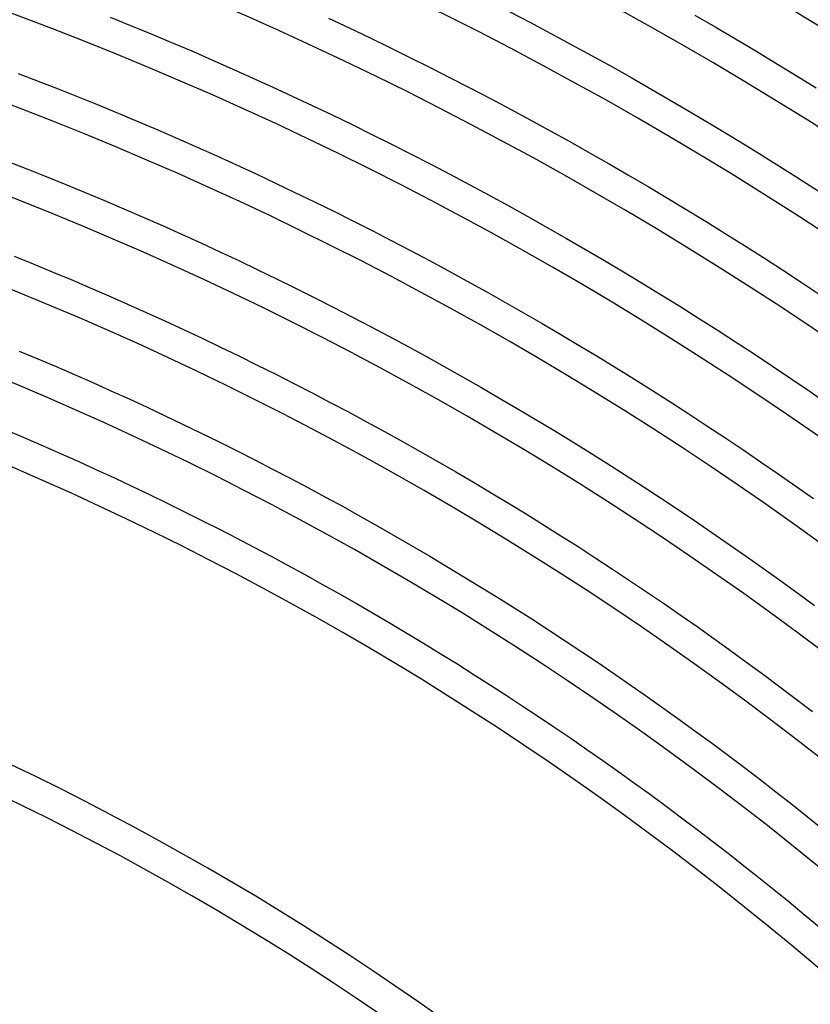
# Model space of a CAD drawing. Header units: millimetres. Extents: x -660 to 660, y -630 to 630.
# Tile 113 of 131: x 157 to 256, y 297 to 420. Entities that reach past the tile are written whole.
import ezdxf

# ---------------------------------------------------------------- set-up
doc = ezdxf.new("R2010")
doc.units = ezdxf.units.MM
doc.layers.add('THICK', color=7, linetype='Continuous')

msp = doc.modelspace()

# ---------------------------------------------------------------- linework, layer by layer
at = {"layer": 'THICK'}
for p, q in [((218.52, 420.91), (221.08, 419.56)), ((241.65, 420.51), (244.21, 419.03)), ((168.46, 420.24), (171.02, 419.21)), ((195.81, 420.11), (198.37, 418.9)), ((221.08, 419.56), (223.64, 418.21)), ((171.02, 419.21), (173.58, 418.15)), ((173.58, 418.15), (176.13, 417.09)), ((198.37, 418.9), (200.92, 417.69)), ((223.64, 418.21), (226.19, 416.84)), ((244.21, 419.03), (246.76, 417.54)), ((176.13, 417.09), (178.67, 416.01)), ((200.92, 417.69), (203.47, 416.45)), ((226.19, 416.84), (228.73, 415.45)), ((246.76, 417.54), (249.3, 416.02)), ((178.67, 416.01), (181.2, 414.91)), ((203.47, 416.45), (206, 415.2)), ((249.3, 416.02), (251.83, 414.49)), ((181.2, 414.91), (183.73, 413.79)), ((206, 415.2), (208.53, 413.94)), ((228.73, 415.45), (231.26, 414.05)), ((251.83, 414.49), (254.36, 412.95)), ((156.93, 413.2), (159.45, 412.24)), ((183.73, 413.79), (186.25, 412.67)), ((208.53, 413.94), (211.05, 412.66)), ((231.26, 414.05), (233.78, 412.63)), ((159.45, 412.24), (161.96, 411.26)), ((186.25, 412.67), (188.76, 411.52)), ((211.05, 412.66), (213.57, 411.36)), ((233.78, 412.63), (236.29, 411.19)), ((254.36, 412.95), (256.87, 411.39)), ((161.96, 411.26), (164.46, 410.26)), ((188.76, 411.52), (191.27, 410.36)), ((213.57, 411.36), (216.07, 410.05)), ((236.29, 411.19), (238.79, 409.74)), ((164.46, 410.26), (166.96, 409.25)), ((191.27, 410.36), (193.77, 409.19)), ((216.07, 410.05), (218.57, 408.73)), ((238.79, 409.74), (241.29, 408.28)), ((166.96, 409.25), (169.46, 408.23)), ((169.46, 408.23), (171.94, 407.18)), ((193.77, 409.19), (196.26, 408)), ((218.57, 408.73), (221.06, 407.39)), ((241.29, 408.28), (243.77, 406.8)), ((171.94, 407.18), (174.43, 406.13)), ((196.26, 408), (198.75, 406.79)), ((221.06, 407.39), (223.54, 406.03)), ((174.43, 406.13), (176.9, 405.06)), ((198.75, 406.79), (201.23, 405.57)), ((223.54, 406.03), (226.01, 404.66)), ((243.77, 406.8), (246.25, 405.31)), ((176.9, 405.06), (179.37, 403.97)), ((201.23, 405.57), (203.7, 404.34)), ((226.01, 404.66), (228.48, 403.27)), ((246.25, 405.31), (248.72, 403.8)), ((179.37, 403.97), (181.83, 402.87)), ((203.7, 404.34), (206.16, 403.09)), ((228.48, 403.27), (230.93, 401.87)), ((248.72, 403.8), (251.18, 402.27)), ((155.57, 402.21), (158.02, 401.26)), ((181.83, 402.87), (184.28, 401.75)), ((206.16, 403.09), (208.61, 401.82)), ((251.18, 402.27), (253.63, 400.73)), ((158.02, 401.26), (160.46, 400.28)), ((184.28, 401.75), (186.73, 400.62)), ((208.61, 401.82), (211.06, 400.54)), ((230.93, 401.87), (233.38, 400.46)), ((253.63, 400.73), (256.07, 399.18)), ((160.46, 400.28), (162.9, 399.3)), ((186.73, 400.62), (189.17, 399.47)), ((211.06, 400.54), (213.5, 399.25)), ((233.38, 400.46), (235.82, 399.03)), ((162.9, 399.3), (165.34, 398.3)), ((165.34, 398.3), (167.76, 397.28)), ((189.17, 399.47), (191.6, 398.31)), ((191.6, 398.31), (194.03, 397.14)), ((213.5, 399.25), (215.93, 397.94)), ((235.82, 399.03), (238.25, 397.58)), ((256.07, 399.18), (258.5, 397.61)), ((167.76, 397.28), (170.18, 396.25)), ((194.03, 397.14), (196.45, 395.94)), ((215.93, 397.94), (218.36, 396.61)), ((238.25, 397.58), (240.67, 396.12)), ((170.18, 396.25), (172.6, 395.2)), ((196.45, 395.94), (198.86, 394.74)), ((218.36, 396.61), (220.77, 395.28)), ((240.67, 396.12), (243.08, 394.64)), ((172.6, 395.2), (175, 394.14)), ((198.86, 394.74), (201.26, 393.52)), ((220.77, 395.28), (223.18, 393.92)), ((243.08, 394.64), (245.48, 393.15)), ((175, 394.14), (177.41, 393.07)), ((201.26, 393.52), (203.66, 392.28)), ((223.18, 393.92), (225.58, 392.55)), ((177.41, 393.07), (179.8, 391.98)), ((203.66, 392.28), (206.05, 391.03)), ((225.58, 392.55), (227.97, 391.17)), ((245.48, 393.15), (247.88, 391.65)), ((179.8, 391.98), (182.19, 390.88)), ((182.19, 390.88), (184.57, 389.76)), ((206.05, 391.03), (208.43, 389.77)), ((227.97, 391.17), (230.35, 389.77)), ((247.88, 391.65), (250.26, 390.13)), ((156.46, 390.31), (158.84, 389.34)), ((184.57, 389.76), (186.94, 388.62)), ((208.43, 389.77), (210.81, 388.49)), ((230.35, 389.77), (232.72, 388.36)), ((250.26, 390.13), (252.64, 388.6)), ((158.84, 389.34), (161.21, 388.37)), ((186.94, 388.62), (189.31, 387.48)), ((210.81, 388.49), (213.17, 387.2)), ((252.64, 388.6), (255, 387.05)), ((161.21, 388.37), (163.58, 387.38)), ((163.58, 387.38), (165.94, 386.37)), ((189.31, 387.48), (191.67, 386.31)), ((213.17, 387.2), (215.53, 385.89)), ((232.72, 388.36), (235.09, 386.93)), ((165.94, 386.37), (168.29, 385.35)), ((191.67, 386.31), (194.02, 385.14)), ((235.09, 386.93), (237.44, 385.49)), ((255, 387.05), (257.36, 385.48)), ((168.29, 385.35), (170.64, 384.32)), ((194.02, 385.14), (196.37, 383.95)), ((215.53, 385.89), (217.88, 384.57)), ((237.44, 385.49), (239.79, 384.04)), ((170.64, 384.32), (172.98, 383.27)), ((196.37, 383.95), (198.71, 382.74)), ((217.88, 384.57), (220.22, 383.23)), ((239.79, 384.04), (242.13, 382.57)), ((172.98, 383.27), (175.32, 382.21)), ((198.71, 382.74), (201.04, 381.52)), ((220.22, 383.23), (222.55, 381.88)), ((242.13, 382.57), (244.46, 381.08)), ((175.32, 382.21), (177.65, 381.13)), ((177.65, 381.13), (179.97, 380.04)), ((201.04, 381.52), (203.36, 380.29)), ((222.55, 381.88), (224.88, 380.52)), ((244.46, 381.08), (246.78, 379.58)), ((179.97, 380.04), (182.28, 378.94)), ((203.36, 380.29), (205.68, 379.04)), ((224.88, 380.52), (227.2, 379.14)), ((182.28, 378.94), (184.59, 377.82)), ((205.68, 379.04), (207.99, 377.78)), ((227.2, 379.14), (229.51, 377.74)), ((246.78, 379.58), (249.09, 378.07)), ((157.09, 378.44), (159.4, 377.47)), ((159.4, 377.47), (161.7, 376.5)), ((184.59, 377.82), (186.89, 376.68)), ((207.99, 377.78), (210.29, 376.5)), ((229.51, 377.74), (231.81, 376.34)), ((249.09, 378.07), (251.39, 376.54)), ((161.7, 376.5), (163.99, 375.5)), ((186.89, 376.68), (189.19, 375.54)), ((210.29, 376.5), (212.58, 375.21)), ((231.81, 376.34), (234.1, 374.92)), ((251.39, 376.54), (253.68, 375)), ((163.99, 375.5), (166.28, 374.49)), ((189.19, 375.54), (191.47, 374.38)), ((212.58, 375.21), (214.87, 373.91)), ((234.1, 374.92), (236.38, 373.48)), ((253.68, 375), (255.97, 373.45)), ((166.28, 374.49), (168.56, 373.47)), ((191.47, 374.38), (193.75, 373.2)), ((214.87, 373.91), (217.14, 372.59)), ((168.56, 373.47), (170.84, 372.44)), ((170.84, 372.44), (173.1, 371.39)), ((193.75, 373.2), (196.03, 372.01)), ((217.14, 372.59), (219.41, 371.26)), ((236.38, 373.48), (238.65, 372.03)), ((255.97, 373.45), (258.24, 371.88)), ((173.1, 371.39), (175.37, 370.33)), ((196.03, 372.01), (198.29, 370.81)), ((219.41, 371.26), (221.67, 369.92)), ((238.65, 372.03), (240.92, 370.57)), ((175.37, 370.33), (177.62, 369.25)), ((198.29, 370.81), (200.55, 369.59)), ((221.67, 369.92), (223.92, 368.56)), ((240.92, 370.57), (243.17, 369.09)), ((177.62, 369.25), (179.87, 368.16)), ((200.55, 369.59), (202.8, 368.36)), ((243.17, 369.09), (245.42, 367.6)), ((155.61, 368.49), (157.85, 367.54)), ((157.85, 367.54), (160.09, 366.57)), ((179.87, 368.16), (182.11, 367.05)), ((202.8, 368.36), (205.05, 367.12)), ((223.92, 368.56), (226.17, 367.18)), ((245.42, 367.6), (247.66, 366.1)), ((160.09, 366.57), (162.32, 365.58)), ((182.11, 367.05), (184.35, 365.94)), ((205.05, 367.12), (207.28, 365.86)), ((226.17, 367.18), (228.4, 365.8)), ((162.32, 365.58), (164.55, 364.59)), ((184.35, 365.94), (186.58, 364.81)), ((207.28, 365.86), (209.51, 364.59)), ((228.4, 365.8), (230.63, 364.4)), ((247.66, 366.1), (249.89, 364.58)), ((164.55, 364.59), (166.77, 363.58)), ((186.58, 364.81), (188.8, 363.66)), ((209.51, 364.59), (211.73, 363.31)), ((230.63, 364.4), (232.85, 362.98)), ((249.89, 364.58), (252.11, 363.05)), ((166.77, 363.58), (168.99, 362.55)), ((168.99, 362.55), (171.19, 361.51)), ((188.8, 363.66), (191.02, 362.5)), ((211.73, 363.31), (213.94, 362.01)), ((232.85, 362.98), (235.06, 361.56)), ((252.11, 363.05), (254.32, 361.51)), ((171.19, 361.51), (173.4, 360.46)), ((191.02, 362.5), (193.22, 361.33)), ((193.22, 361.33), (195.42, 360.14)), ((213.94, 362.01), (216.15, 360.7)), ((235.06, 361.56), (237.26, 360.12)), ((254.32, 361.51), (256.52, 359.95)), ((173.4, 360.46), (175.59, 359.4)), ((195.42, 360.14), (197.62, 358.95)), ((216.15, 360.7), (218.34, 359.37)), ((237.26, 360.12), (239.45, 358.66)), ((175.59, 359.4), (177.78, 358.32)), ((197.62, 358.95), (199.8, 357.73)), ((218.34, 359.37), (220.53, 358.03)), ((177.78, 358.32), (179.96, 357.23)), ((199.8, 357.73), (201.98, 356.51)), ((220.53, 358.03), (222.71, 356.68)), ((239.45, 358.66), (241.64, 357.2)), ((179.96, 357.23), (182.14, 356.13)), ((201.98, 356.51), (204.15, 355.27)), ((222.71, 356.68), (224.88, 355.31)), ((241.64, 357.2), (243.81, 355.71)), ((182.14, 356.13), (184.31, 355.01)), ((204.15, 355.27), (206.32, 354.02)), ((224.88, 355.31), (227.05, 353.94)), ((243.81, 355.71), (245.98, 354.22)), ((184.31, 355.01), (186.47, 353.88)), ((206.32, 354.02), (208.47, 352.75)), ((227.05, 353.94), (229.2, 352.54)), ((245.98, 354.22), (248.13, 352.71)), ((186.47, 353.88), (188.63, 352.73)), ((188.63, 352.73), (190.77, 351.58)), ((208.47, 352.75), (210.62, 351.47)), ((248.13, 352.71), (250.28, 351.19)), ((190.77, 351.58), (192.92, 350.41)), ((210.62, 351.47), (212.76, 350.18)), ((229.2, 352.54), (231.35, 351.14)), ((192.92, 350.41), (195.05, 349.22)), ((212.76, 350.18), (214.89, 348.88)), ((231.35, 351.14), (233.48, 349.72)), ((250.28, 351.19), (252.42, 349.66)), ((195.05, 349.22), (197.18, 348.03)), ((233.48, 349.72), (235.61, 348.29)), ((252.42, 349.66), (254.55, 348.11)), ((197.18, 348.03), (199.3, 346.82)), ((214.89, 348.88), (217.02, 347.56)), ((235.61, 348.29), (237.73, 346.85)), ((254.55, 348.11), (256.66, 346.55)), ((199.3, 346.82), (201.41, 345.59)), ((217.02, 347.56), (219.13, 346.23)), ((237.73, 346.85), (239.84, 345.39)), ((201.41, 345.59), (203.51, 344.36)), ((219.13, 346.23), (221.24, 344.89)), ((239.84, 345.39), (241.95, 343.92)), ((203.51, 344.36), (205.61, 343.11)), ((221.24, 344.89), (223.34, 343.53)), ((205.61, 343.11), (207.7, 341.85)), ((223.34, 343.53), (225.43, 342.16)), ((241.95, 343.92), (244.04, 342.44)), ((207.7, 341.85), (209.78, 340.58)), ((225.43, 342.16), (227.51, 340.78)), ((244.04, 342.44), (246.12, 340.94)), ((209.78, 340.58), (211.85, 339.29)), ((227.51, 340.78), (229.59, 339.39)), ((246.12, 340.94), (248.2, 339.44)), ((211.85, 339.29), (213.92, 337.99)), ((229.59, 339.39), (231.66, 337.98)), ((248.2, 339.44), (250.27, 337.92)), ((213.92, 337.99), (215.98, 336.68)), ((231.66, 337.98), (233.71, 336.56)), ((250.27, 337.92), (252.32, 336.38)), ((215.98, 336.68), (218.03, 335.36)), ((233.71, 336.56), (235.76, 335.13)), ((252.32, 336.38), (254.37, 334.84)), ((218.03, 335.36), (220.07, 334.02)), ((235.76, 335.13), (237.8, 333.68)), ((254.37, 334.84), (256.41, 333.28)), ((220.07, 334.02), (222.1, 332.67)), ((237.8, 333.68), (239.83, 332.23)), ((222.1, 332.67), (224.13, 331.31)), ((239.83, 332.23), (241.85, 330.76)), ((224.13, 331.31), (226.14, 329.94)), ((241.85, 330.76), (243.87, 329.28)), ((226.14, 329.94), (228.15, 328.55)), ((243.87, 329.28), (245.87, 327.78)), ((228.15, 328.55), (230.15, 327.15)), ((230.15, 327.15), (232.14, 325.74)), ((245.87, 327.78), (247.87, 326.28)), ((232.14, 325.74), (234.13, 324.32)), ((247.87, 326.28), (249.85, 324.76)), ((234.13, 324.32), (236.1, 322.89)), ((249.85, 324.76), (251.83, 323.23)), ((251.83, 323.23), (253.8, 321.69)), ((236.1, 322.89), (238.07, 321.44)), ((238.07, 321.44), (240.02, 319.98)), ((253.8, 321.69), (255.75, 320.13)), ((240.02, 319.98), (241.97, 318.51)), ((255.75, 320.13), (257.7, 318.57)), ((241.97, 318.51), (243.91, 317.03)), ((243.91, 317.03), (245.84, 315.54)), ((245.84, 315.54), (247.76, 314.03)), ((247.76, 314.03), (249.67, 312.52)), ((249.67, 312.52), (251.57, 310.99)), ((251.57, 310.99), (253.46, 309.45)), ((253.46, 309.45), (255.35, 307.89)), ((255.35, 307.89), (257.22, 306.33))]:
    msp.add_line(p, q, dxfattribs=at)
for radius, start, end in [(615, 36.18607, 71.8139), (611, 36.18756, 71.81247), (603.25, 36.03778, 71.96224), (599.25, 36.19122, 71.8088), (588.5, 36.19472, 71.80531), (577.75, 36.19833, 71.80164), (567, 36.2021, 71.7979), (556.25, 36.206, 71.794), (545.5, 36.2101, 71.79), (534.75, 36.2143, 71.7857), (524, 36.2187, 71.7813), (513.25, 36.2233, 71.7767), (502.5, 36.2281, 71.772), (491.75, 36.233, 71.767), (481, 36.2383, 71.7618), (470.25, 36.2437, 71.7563), (459.5, 36.2494, 71.7506), (448.75, 36.2548, 71.7451), (438, 36.2616, 71.7384), (427.25, 36.2681, 71.732), (416.5, 36.2741, 71.7259), (405.75, 36.2798, 71.7202), (396, 36.289, 71.711), (362, 36.3161, 71.6838), (358, 36.3197, 71.6803), (322, 36.3554, 71.6446), (318, 36.3599, 71.6401)]:
    msp.add_arc((0, 0), radius, start, end, dxfattribs=at)

doc.saveas('drawing.dxf')
